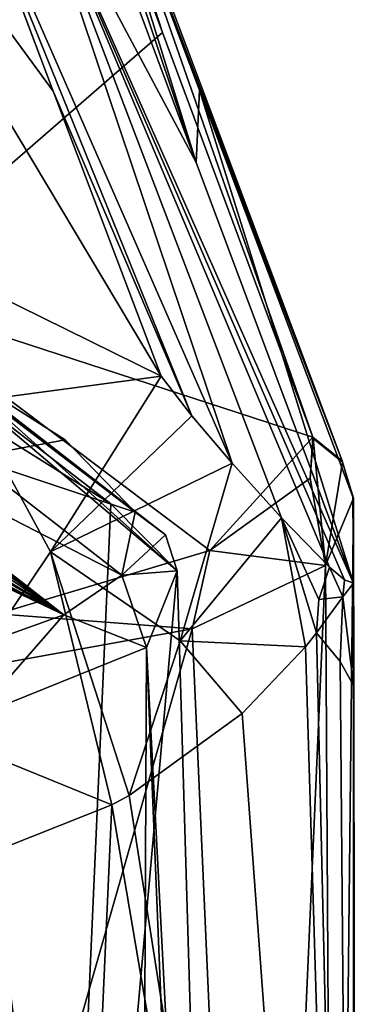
# Model space of a CAD drawing. Header units: millimetres. Extents: x -348 to 175, y 0 to 247.
# Tile 84 of 196: x -133 to -128, y 82 to 97. Entities that reach past the tile are written whole.
import ezdxf

# ---------------------------------------------------------------- set-up
doc = ezdxf.new("R2010")
doc.units = ezdxf.units.MM
doc.header["$LTSCALE"] = 65.185185
for name, color, linetype in [('1906', 7, 'CONTINUOUS'), ('1908', 7, 'CONTINUOUS'), ('1909', 7, 'CONTINUOUS'), ('1910', 7, 'CONTINUOUS'), ('1915', 7, 'CONTINUOUS'), ('1916', 7, 'CONTINUOUS'), ('1918', 7, 'CONTINUOUS'), ('1923', 7, 'CONTINUOUS'), ('1924', 7, 'CONTINUOUS'), ('1925', 7, 'CONTINUOUS'), ('1926', 7, 'CONTINUOUS'), ('1938', 7, 'CONTINUOUS'), ('1939', 7, 'CONTINUOUS'), ('1940', 7, 'CONTINUOUS'), ('1944', 7, 'CONTINUOUS'), ('2064', 7, 'CONTINUOUS'), ('2065', 7, 'CONTINUOUS'), ('2401', 7, 'CONTINUOUS')]:
    doc.layers.add(name, color=color, linetype=linetype)

msp = doc.modelspace()

# ---------------------------------------------------------------- linework, layer by layer
at = {"layer": '1906', "linetype": 'CONTINUOUS'}
for points in [[(-132.633, 102.3, 70.082), (-132.649, 101.817, 70.314), (-130.461, 95.28, 37.568), (-132.633, 102.3, 70.082)], [(-130.409, 96.391, 36.784), (-132.633, 102.3, 70.082), (-130.461, 95.28, 37.568), (-130.409, 96.391, 36.784)], [(-132.649, 101.817, 70.314), (-132.666, 101.205, 70.57), (-130.461, 95.28, 37.568), (-132.649, 101.817, 70.314)], [(-128.049, 88.828, 1.467), (-130.409, 96.391, 36.784), (-130.461, 95.28, 37.568), (-128.049, 88.828, 1.467)], [(-128.057, 90.151, 1.586), (-130.409, 96.391, 36.784), (-128.049, 88.828, 1.467), (-128.057, 90.151, 1.586)], [(-128.053, 90.141, 1.527), (-128.057, 90.151, 1.586), (-128.049, 88.828, 1.467), (-128.053, 90.141, 1.527)], [(-128.049, 90.13, 1.467), (-128.053, 90.141, 1.527), (-128.049, 88.828, 1.467), (-128.049, 90.13, 1.467)]]:
    msp.add_3dface(points, dxfattribs=at)
at = {"layer": '1908', "linetype": 'CONTINUOUS'}
for points in [[(-133.161, 103.174, 69.892), (-135.548, 93.306, 0.635), (-133.168, 103.189, 69.97), (-133.161, 103.174, 69.892)], [(-130.978, 97.273, 36.502), (-135.548, 93.306, 0.635), (-133.161, 103.174, 69.892), (-130.978, 97.273, 36.502)], [(-128.673, 91.065, 1.383), (-135.548, 93.306, 0.635), (-130.978, 97.273, 36.502), (-128.673, 91.065, 1.383)]]:
    msp.add_3dface(points, dxfattribs=at)
at = {"layer": '1909', "linetype": 'CONTINUOUS'}
for points in [[(-136.821, 94.87, 27.706), (-130.998, 92.001, 24.301), (-137.815, 103.42, 78.93), (-136.821, 94.87, 27.706)], [(-130.998, 92.001, 24.301), (-132.654, 96.377, 48.652), (-137.815, 103.42, 78.93), (-130.998, 92.001, 24.301)], [(-134.163, 100.363, 70.741), (-137.815, 103.42, 78.93), (-132.654, 96.377, 48.652), (-134.163, 100.363, 70.741)], [(-134.156, 100.351, 70.684), (-134.163, 100.363, 70.741), (-132.654, 96.377, 48.652), (-134.156, 100.351, 70.684)], [(-134.152, 100.341, 70.626), (-134.156, 100.351, 70.684), (-132.654, 96.377, 48.652), (-134.152, 100.341, 70.626)]]:
    msp.add_3dface(points, dxfattribs=at)
at = {"layer": '1910', "linetype": 'CONTINUOUS'}
for points in [[(-128.049, 90.13, 1.467), (-128.329, 64.051, -3.788), (-128.477, 89.098, -4.556), (-128.049, 90.13, 1.467)], [(-128.329, 64.051, -3.788), (-128.049, 90.13, 1.467), (-128.004, 63.6, 0.434), (-128.329, 64.051, -3.788)], [(-128.049, 90.13, 1.467), (-128.049, 88.828, 1.467), (-128.021, 63.6, 0.951), (-128.049, 90.13, 1.467)], [(-128.004, 63.6, 0.434), (-128.049, 90.13, 1.467), (-128.021, 63.6, 0.951), (-128.004, 63.6, 0.434)], [(-128.477, 89.098, -4.556), (-129.513, 65.474, -8.018), (-130.521, 88.127, -10.226), (-128.477, 89.098, -4.556)], [(-128.329, 64.051, -3.788), (-129.513, 65.474, -8.018), (-128.477, 89.098, -4.556), (-128.329, 64.051, -3.788)], [(-128.049, 87.258, 1.467), (-128.049, 88.828, 1.467), (-128.21, 88.618, 3.035), (-128.049, 87.258, 1.467)], [(-128.021, 63.6, 0.951), (-128.049, 88.828, 1.467), (-128.049, 87.258, 1.467), (-128.021, 63.6, 0.951)], [(-128.613, 88.064, 5.156), (-128.252, 87.624, 3.321), (-128.21, 88.618, 3.035), (-128.613, 88.064, 5.156)], [(-128.252, 87.624, 3.321), (-128.049, 87.258, 1.467), (-128.21, 88.618, 3.035), (-128.252, 87.624, 3.321)], [(-130.521, 88.127, -10.226), (-135.82, 69.578, -16.821), (-138.662, 86.651, -18.853), (-130.521, 88.127, -10.226)], [(-129.513, 65.474, -8.018), (-135.82, 69.578, -16.821), (-130.521, 88.127, -10.226), (-129.513, 65.474, -8.018)], [(-128.049, 63.6, 1.467), (-128.021, 63.6, 0.951), (-128.049, 87.258, 1.467), (-128.049, 63.6, 1.467)]]:
    msp.add_3dface(points, dxfattribs=at)
at = {"layer": '1915', "linetype": 'CONTINUOUS'}
for points in [[(-135.548, 93.306, 0.635), (-128.673, 91.065, 1.383), (-130.25, 89.326, -8.332), (-135.548, 93.306, 0.635)], [(-133.507, 88.358, -13.746), (-135.548, 93.306, 0.635), (-130.25, 89.326, -8.332), (-133.507, 88.358, -13.746)], [(-130.25, 89.326, -8.332), (-128.673, 91.065, 1.383), (-128.71, 90.439, -2.115), (-130.25, 89.326, -8.332)], [(-128.71, 90.439, -2.115), (-128.673, 91.065, 1.383), (-128.665, 91.044, 1.261), (-128.71, 90.439, -2.115)]]:
    msp.add_3dface(points, dxfattribs=at)
at = {"layer": '1916', "linetype": 'CONTINUOUS'}
for points in [[(-128.049, 63.6, 1.467), (-128.613, 88.064, 5.156), (-128.785, 87.849, 5.823), (-128.049, 63.6, 1.467)], [(-128.049, 63.6, 1.467), (-128.252, 87.624, 3.321), (-128.613, 88.064, 5.156), (-128.049, 63.6, 1.467)], [(-129.757, 86.825, 8.616), (-128.049, 63.6, 1.467), (-128.785, 87.849, 5.823), (-129.757, 86.825, 8.616)], [(-128.049, 63.6, 1.467), (-128.049, 87.258, 1.467), (-128.252, 87.624, 3.321), (-128.049, 63.6, 1.467)], [(-131.485, 85.57, 11.883), (-128.049, 63.6, 1.467), (-129.757, 86.825, 8.616), (-131.485, 85.57, 11.883)], [(-132.733, 63.6, 13.633), (-142.387, 86.465, 20.641), (-143.481, 63.6, 21.012), (-132.733, 63.6, 13.633)], [(-138.427, 85.061, 18.71), (-142.387, 86.465, 20.641), (-132.733, 63.6, 13.633), (-138.427, 85.061, 18.71)], [(-131.752, 85.425, 12.289), (-128.049, 63.6, 1.467), (-131.485, 85.57, 11.883), (-131.752, 85.425, 12.289)], [(-131.752, 85.425, 12.289), (-133.371, 84.781, 14.404), (-132.733, 63.6, 13.633), (-131.752, 85.425, 12.289)], [(-128.049, 63.6, 1.467), (-131.752, 85.425, 12.289), (-132.733, 63.6, 13.633), (-128.049, 63.6, 1.467)], [(-135.192, 84.487, 16.27), (-138.427, 85.061, 18.71), (-132.733, 63.6, 13.633), (-135.192, 84.487, 16.27)], [(-133.371, 84.781, 14.404), (-135.192, 84.487, 16.27), (-132.733, 63.6, 13.633), (-133.371, 84.781, 14.404)]]:
    msp.add_3dface(points, dxfattribs=at)
at = {"layer": '1918', "linetype": 'CONTINUOUS'}
for points in [[(-132.471, 91.025, 6.143), (-134.723, 92.457, 10.314), (-133.928, 90.753, 1.286), (-132.471, 91.025, 6.143)], [(-131.396, 89.916, 1.564), (-132.471, 91.025, 6.143), (-133.928, 90.753, 1.286), (-131.396, 89.916, 1.564)]]:
    msp.add_3dface(points, dxfattribs=at)
at = {"layer": '1923', "linetype": 'CONTINUOUS'}
for points in [[(-130.461, 95.28, 37.568), (-132.666, 101.205, 70.57), (-133.164, 100.359, 70.689), (-130.461, 95.28, 37.568)], [(-133.164, 100.359, 70.689), (-134.152, 100.341, 70.626), (-129.91, 90.667, 17.291), (-133.164, 100.359, 70.689)], [(-134.152, 100.341, 70.626), (-132.654, 96.377, 48.652), (-130.527, 91.393, 21.382), (-134.152, 100.341, 70.626)], [(-129.91, 90.667, 17.291), (-134.152, 100.341, 70.626), (-130.527, 91.393, 21.382), (-129.91, 90.667, 17.291)], [(-128.049, 88.828, 1.467), (-130.461, 95.28, 37.568), (-133.164, 100.359, 70.689), (-128.049, 88.828, 1.467)], [(-128.049, 88.828, 1.467), (-133.164, 100.359, 70.689), (-128.184, 88.875, 3.071), (-128.049, 88.828, 1.467)], [(-128.184, 88.875, 3.071), (-133.164, 100.359, 70.689), (-128.417, 89.07, 5.375), (-128.184, 88.875, 3.071)], [(-128.417, 89.07, 5.375), (-133.164, 100.359, 70.689), (-129.151, 89.828, 11.673), (-128.417, 89.07, 5.375)], [(-129.151, 89.828, 11.673), (-133.164, 100.359, 70.689), (-129.91, 90.667, 17.291), (-129.151, 89.828, 11.673)], [(-132.654, 96.377, 48.652), (-130.998, 92.001, 24.301), (-130.527, 91.393, 21.382), (-132.654, 96.377, 48.652)]]:
    msp.add_3dface(points, dxfattribs=at)
at = {"layer": '1924', "linetype": 'CONTINUOUS'}
for points in [[(-130.978, 97.273, 36.502), (-133.161, 103.174, 69.892), (-132.772, 102.812, 69.982), (-130.978, 97.273, 36.502)], [(-132.772, 102.812, 69.982), (-132.633, 102.3, 70.082), (-128.222, 90.703, 1.478), (-132.772, 102.812, 69.982)], [(-128.673, 91.065, 1.383), (-130.978, 97.273, 36.502), (-132.772, 102.812, 69.982), (-128.673, 91.065, 1.383)], [(-128.673, 91.065, 1.383), (-132.772, 102.812, 69.982), (-128.222, 90.703, 1.478), (-128.673, 91.065, 1.383)], [(-132.633, 102.3, 70.082), (-130.409, 96.391, 36.784), (-128.222, 90.703, 1.478), (-132.633, 102.3, 70.082)], [(-130.409, 96.391, 36.784), (-128.057, 90.151, 1.586), (-128.222, 90.703, 1.478), (-130.409, 96.391, 36.784)]]:
    msp.add_3dface(points, dxfattribs=at)
at = {"layer": '1925', "linetype": 'CONTINUOUS'}
for points in [[(-128.665, 91.044, 1.261), (-128.673, 91.065, 1.383), (-128.214, 90.681, 1.357), (-128.665, 91.044, 1.261)], [(-128.673, 91.065, 1.383), (-128.222, 90.703, 1.478), (-128.214, 90.681, 1.357), (-128.673, 91.065, 1.383)], [(-128.222, 90.703, 1.478), (-128.057, 90.151, 1.586), (-128.214, 90.681, 1.357), (-128.222, 90.703, 1.478)], [(-128.057, 90.151, 1.586), (-128.053, 90.141, 1.527), (-128.214, 90.681, 1.357), (-128.057, 90.151, 1.586)], [(-128.053, 90.141, 1.527), (-128.049, 90.13, 1.467), (-128.214, 90.681, 1.357), (-128.053, 90.141, 1.527)]]:
    msp.add_3dface(points, dxfattribs=at)
at = {"layer": '1926', "linetype": 'CONTINUOUS'}
for points in [[(-128.477, 89.098, -4.556), (-128.71, 90.439, -2.115), (-128.665, 91.044, 1.261), (-128.477, 89.098, -4.556)], [(-128.477, 89.098, -4.556), (-128.665, 91.044, 1.261), (-128.214, 90.681, 1.357), (-128.477, 89.098, -4.556)], [(-128.049, 90.13, 1.467), (-128.477, 89.098, -4.556), (-128.214, 90.681, 1.357), (-128.049, 90.13, 1.467)], [(-128.477, 89.098, -4.556), (-130.25, 89.326, -8.332), (-128.71, 90.439, -2.115), (-128.477, 89.098, -4.556)], [(-130.521, 88.127, -10.226), (-133.507, 88.358, -13.746), (-130.25, 89.326, -8.332), (-130.521, 88.127, -10.226)], [(-128.477, 89.098, -4.556), (-130.521, 88.127, -10.226), (-130.25, 89.326, -8.332), (-128.477, 89.098, -4.556)], [(-130.521, 88.127, -10.226), (-138.662, 86.651, -18.853), (-133.507, 88.358, -13.746), (-130.521, 88.127, -10.226)]]:
    msp.add_3dface(points, dxfattribs=at)
at = {"layer": '1938', "linetype": 'CONTINUOUS'}
for points in [[(-128.21, 88.618, 3.035), (-128.417, 89.07, 5.375), (-128.579, 88.576, 5.28), (-128.21, 88.618, 3.035)], [(-128.21, 88.618, 3.035), (-128.184, 88.875, 3.071), (-128.417, 89.07, 5.375), (-128.21, 88.618, 3.035)], [(-128.21, 88.618, 3.035), (-128.049, 88.828, 1.467), (-128.184, 88.875, 3.071), (-128.21, 88.618, 3.035)], [(-128.613, 88.064, 5.156), (-128.21, 88.618, 3.035), (-128.579, 88.576, 5.28), (-128.613, 88.064, 5.156)]]:
    msp.add_3dface(points, dxfattribs=at)
at = {"layer": '1939', "linetype": 'CONTINUOUS'}
for points in [[(-132.695, 89.305, 16.712), (-130.998, 92.001, 24.301), (-133.948, 91.611, 21.157), (-132.695, 89.305, 16.712)], [(-130.527, 91.393, 21.382), (-130.998, 92.001, 24.301), (-132.695, 89.305, 16.712), (-130.527, 91.393, 21.382)], [(-132.695, 89.305, 16.712), (-133.948, 91.611, 21.157), (-134.538, 86.562, 16.101), (-132.695, 89.305, 16.712)], [(-129.91, 90.667, 17.291), (-130.527, 91.393, 21.382), (-132.695, 89.305, 16.712), (-129.91, 90.667, 17.291)], [(-130.705, 87.943, 11.504), (-129.91, 90.667, 17.291), (-132.695, 89.305, 16.712), (-130.705, 87.943, 11.504)], [(-129.151, 89.828, 11.673), (-129.91, 90.667, 17.291), (-130.705, 87.943, 11.504), (-129.151, 89.828, 11.673)], [(-128.785, 87.849, 5.823), (-129.151, 89.828, 11.673), (-130.705, 87.943, 11.504), (-128.785, 87.849, 5.823)], [(-128.785, 87.849, 5.823), (-128.613, 88.064, 5.156), (-129.151, 89.828, 11.673), (-128.785, 87.849, 5.823)], [(-129.151, 89.828, 11.673), (-128.613, 88.064, 5.156), (-128.579, 88.576, 5.28), (-129.151, 89.828, 11.673)], [(-128.417, 89.07, 5.375), (-129.151, 89.828, 11.673), (-128.579, 88.576, 5.28), (-128.417, 89.07, 5.375)], [(-131.752, 85.425, 12.289), (-132.695, 89.305, 16.712), (-134.538, 86.562, 16.101), (-131.752, 85.425, 12.289)], [(-131.752, 85.425, 12.289), (-131.485, 85.57, 11.883), (-132.695, 89.305, 16.712), (-131.752, 85.425, 12.289)], [(-131.485, 85.57, 11.883), (-130.705, 87.943, 11.504), (-132.695, 89.305, 16.712), (-131.485, 85.57, 11.883)], [(-131.485, 85.57, 11.883), (-129.757, 86.825, 8.616), (-130.705, 87.943, 11.504), (-131.485, 85.57, 11.883)], [(-129.757, 86.825, 8.616), (-128.785, 87.849, 5.823), (-130.705, 87.943, 11.504), (-129.757, 86.825, 8.616)], [(-133.371, 84.781, 14.404), (-131.752, 85.425, 12.289), (-134.538, 86.562, 16.101), (-133.371, 84.781, 14.404)]]:
    msp.add_3dface(points, dxfattribs=at)
at = {"layer": '1940', "linetype": 'CONTINUOUS'}
msp.add_3dface([(-130.998, 92.001, 24.301), (-136.821, 94.87, 27.706), (-133.948, 91.611, 21.157), (-130.998, 92.001, 24.301)], dxfattribs=at)
at = {"layer": '1944', "linetype": 'CONTINUOUS'}
for points in [[(-132.86, 65.414, 10.213), (-140.143, 65.414, 17.348), (-133.938, 91.401, 10.649), (-132.86, 65.414, 10.213)], [(-131.769, 90.046, 6.356), (-132.86, 65.414, 10.213), (-133.938, 91.401, 10.649), (-131.769, 90.046, 6.356)], [(-130.75, 89.016, 1.801), (-132.86, 65.414, 10.213), (-131.769, 90.046, 6.356), (-130.75, 89.016, 1.801)], [(-130.052, 65.414, 0.412), (-132.86, 65.414, 10.213), (-130.75, 89.016, 1.801), (-130.052, 65.414, 0.412)], [(-131.224, 87.838, -4.742), (-130.052, 65.414, 0.412), (-130.75, 89.016, 1.801), (-131.224, 87.838, -4.742)], [(-133.859, 86.776, -10.75), (-131.318, 67.116, -6.878), (-131.224, 87.838, -4.742), (-133.859, 86.776, -10.75)], [(-131.318, 67.116, -6.878), (-130.32, 65.822, -3.223), (-131.224, 87.838, -4.742), (-131.318, 67.116, -6.878)], [(-130.32, 65.822, -3.223), (-130.052, 65.414, 0.412), (-131.224, 87.838, -4.742), (-130.32, 65.822, -3.223)], [(-134.004, 85.591, -11.02), (-131.318, 67.116, -6.878), (-133.859, 86.776, -10.75), (-134.004, 85.591, -11.02)], [(-134.154, 84.396, -11.289), (-131.318, 67.116, -6.878), (-134.004, 85.591, -11.02), (-134.154, 84.396, -11.289)], [(-134.269, 83.878, -11.471), (-131.318, 67.116, -6.878), (-134.154, 84.396, -11.289), (-134.269, 83.878, -11.471)], [(-134.464, 83.454, -11.752), (-131.318, 67.116, -6.878), (-134.269, 83.878, -11.471), (-134.464, 83.454, -11.752)], [(-134.982, 83.039, -12.425), (-131.318, 67.116, -6.878), (-134.464, 83.454, -11.752), (-134.982, 83.039, -12.425)], [(-136.08, 82.811, -13.652), (-131.318, 67.116, -6.878), (-134.982, 83.039, -12.425), (-136.08, 82.811, -13.652)], [(-135.867, 70.56, -13.893), (-131.318, 67.116, -6.878), (-136.08, 82.811, -13.652), (-135.867, 70.56, -13.893)]]:
    msp.add_3dface(points, dxfattribs=at)
at = {"layer": '2064', "linetype": 'CONTINUOUS'}
for points in [[(-134.723, 92.457, 10.314), (-132.471, 91.025, 6.143), (-131.396, 89.916, 1.564), (-134.723, 92.457, 10.314)], [(-134.723, 92.457, 10.314), (-131.396, 89.916, 1.564), (-130.929, 89.568, 1.677), (-134.723, 92.457, 10.314)], [(-134.723, 92.457, 10.314), (-130.929, 89.568, 1.677), (-134.219, 92.116, 10.594), (-134.723, 92.457, 10.314)], [(-130.929, 89.568, 1.677), (-130.75, 89.016, 1.801), (-134.219, 92.116, 10.594), (-130.929, 89.568, 1.677)], [(-134.219, 92.116, 10.594), (-130.75, 89.016, 1.801), (-134.034, 91.79, 10.658), (-134.219, 92.116, 10.594)], [(-130.75, 89.016, 1.801), (-131.769, 90.046, 6.356), (-134.034, 91.79, 10.658), (-130.75, 89.016, 1.801)], [(-131.769, 90.046, 6.356), (-133.938, 91.401, 10.649), (-134.034, 91.79, 10.658), (-131.769, 90.046, 6.356)]]:
    msp.add_3dface(points, dxfattribs=at)
at = {"layer": '2065', "linetype": 'CONTINUOUS'}
for points in [[(-130.929, 89.568, 1.677), (-131.396, 89.916, 1.564), (-131.599, 88.949, -3.529), (-130.929, 89.568, 1.677)], [(-130.75, 89.016, 1.801), (-130.929, 89.568, 1.677), (-131.599, 88.949, -3.529), (-130.75, 89.016, 1.801)], [(-131.224, 87.838, -4.742), (-130.75, 89.016, 1.801), (-131.599, 88.949, -3.529), (-131.224, 87.838, -4.742)], [(-132.489, 88.34, -6.783), (-131.224, 87.838, -4.742), (-131.599, 88.949, -3.529), (-132.489, 88.34, -6.783)], [(-134.573, 87.596, -10.795), (-133.859, 86.776, -10.75), (-132.489, 88.34, -6.783), (-134.573, 87.596, -10.795)], [(-133.859, 86.776, -10.75), (-131.224, 87.838, -4.742), (-132.489, 88.34, -6.783), (-133.859, 86.776, -10.75)]]:
    msp.add_3dface(points, dxfattribs=at)
at = {"layer": '2401', "linetype": 'CONTINUOUS'}
for points in [[(-133.928, 90.753, 1.286), (-136.5, 91.465, 1.046), (-131.599, 88.949, -3.529), (-133.928, 90.753, 1.286)], [(-136.5, 91.465, 1.046), (-132.489, 88.34, -6.783), (-131.599, 88.949, -3.529), (-136.5, 91.465, 1.046)], [(-132.489, 88.34, -6.783), (-136.5, 91.465, 1.046), (-136.5, 91.388, 0.594), (-132.489, 88.34, -6.783)], [(-132.489, 88.34, -6.783), (-136.5, 91.305, 0.125), (-136.657, 91.346, 0.125), (-132.489, 88.34, -6.783)], [(-132.489, 88.34, -6.783), (-136.657, 91.346, 0.125), (-136.5, 91.211, -0.375), (-132.489, 88.34, -6.783)], [(-136.5, 91.305, 0.125), (-132.489, 88.34, -6.783), (-136.5, 91.388, 0.594), (-136.5, 91.305, 0.125)], [(-132.489, 88.34, -6.783), (-136.5, 91.211, -0.375), (-136.5, 91.006, -1.398), (-132.489, 88.34, -6.783)], [(-136.5, 90.762, -2.5), (-132.489, 88.34, -6.783), (-136.5, 91.006, -1.398), (-136.5, 90.762, -2.5)], [(-136.819, 90.846, -2.5), (-132.489, 88.34, -6.783), (-136.658, 90.804, -2.5), (-136.819, 90.846, -2.5)], [(-132.489, 88.34, -6.783), (-136.819, 90.846, -2.5), (-136.564, 90.475, -3.75), (-132.489, 88.34, -6.783)], [(-132.489, 88.34, -6.783), (-136.5, 90.762, -2.5), (-136.658, 90.804, -2.5), (-132.489, 88.34, -6.783)], [(-131.396, 89.916, 1.564), (-133.928, 90.753, 1.286), (-131.599, 88.949, -3.529), (-131.396, 89.916, 1.564)], [(-132.489, 88.34, -6.783), (-136.564, 90.475, -3.75), (-136.532, 90.41, -3.968), (-132.489, 88.34, -6.783)], [(-136.5, 90.344, -4.188), (-132.489, 88.34, -6.783), (-136.532, 90.41, -3.968), (-136.5, 90.344, -4.188)], [(-132.489, 88.34, -6.783), (-136.5, 90.344, -4.188), (-136.5, 90.328, -4.25), (-132.489, 88.34, -6.783)], [(-132.489, 88.34, -6.783), (-136.5, 90.311, -4.313), (-136.532, 90.261, -4.53), (-132.489, 88.34, -6.783)], [(-134.573, 87.596, -10.795), (-132.489, 88.34, -6.783), (-136.532, 90.261, -4.53), (-134.573, 87.596, -10.795)], [(-136.5, 90.311, -4.313), (-132.489, 88.34, -6.783), (-136.5, 90.328, -4.25), (-136.5, 90.311, -4.313)]]:
    msp.add_3dface(points, dxfattribs=at)

doc.saveas('drawing.dxf')
